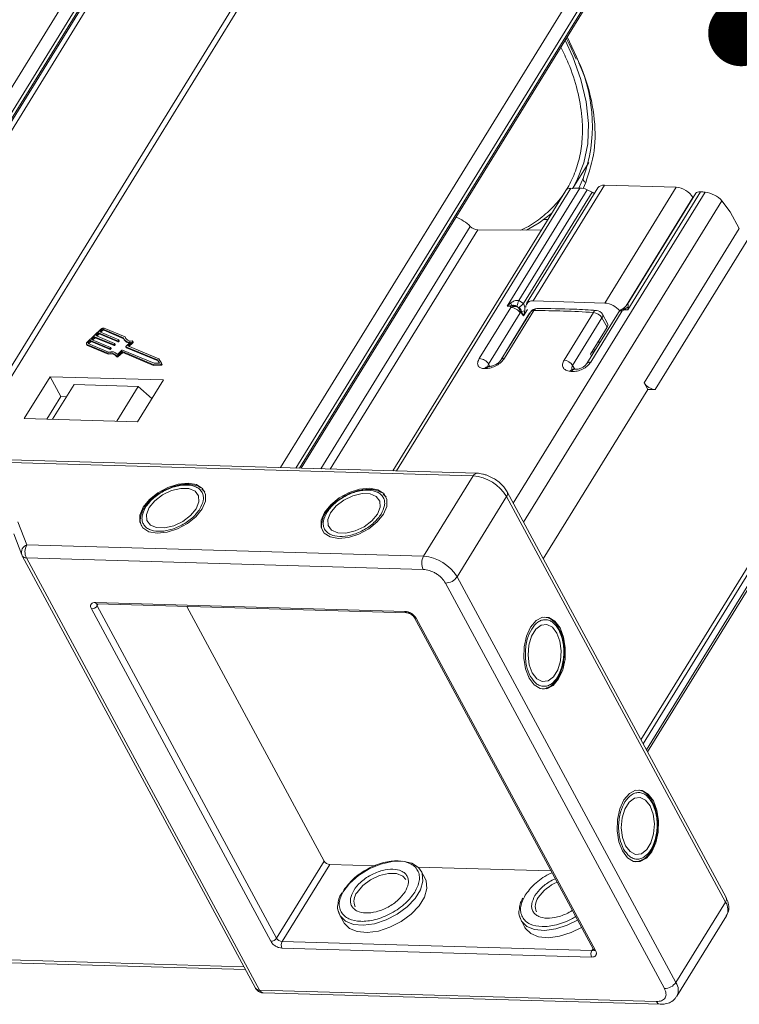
# Model space of a CAD drawing. Header units: millimetres. Extents: x 1995 to 3465, y 709 to 1742.
# Tile 43 of 45: x 3233 to 3288, y 1468 to 1542. Entities that reach past the tile are written whole.
import ezdxf

# ---------------------------------------------------------------- set-up
doc = ezdxf.new("R2010")
doc.units = ezdxf.units.MM
doc.styles.get("Standard").update_dxf_attribs({"font": '仿宋_GB2312.ttf', "width": 0.8})
doc.dimstyles.new('ISO-25.1', dxfattribs={"dimtxt": 6, "dimasz": 5, "dimexe": 3.5, "dimexo": 0.625, "dimgap": 1.5, "dimtad": 1, "dimtoh": 1, "dimtxsty": 'Standard', "dimcen": 2.5, "dimadec": 0, "dimazin": 0, "dimtfac": 1, "dimtmove": 0, "dimatfit": 3, "dimfxl": 0, "dimarcsym": 0})

msp = doc.modelspace()

# ---------------------------------------------------------------- linework, layer by layer
at = {"color": 7, "linetype": 'Continuous', "lineweight": 15}
for p, q in [((3244.97, 1557.145), (3215.491, 1509.324)), ((3216.549, 1509.154), (3245.813, 1556.625)), ((3216.826, 1509.132), (3245.949, 1556.374)), ((3257.518, 1556.428), (3228.166, 1508.814)), ((3228.639, 1508.801), (3258.207, 1556.764)), ((3216.941, 1509.122), (3245.961, 1556.198)), ((3217.348, 1509.09), (3246.207, 1555.905)), ((3282.39, 1556.069), (3252.823, 1508.105)), ((3253.966, 1508.072), (3283.233, 1555.549)), ((3254.251, 1508.064), (3283.369, 1555.298)), ((3254.37, 1508.061), (3283.381, 1555.122)), ((3274.964, 1539.474), (3275.177, 1539.007)), ((3274.921, 1529.244), (3276.126, 1531.199)), ((3271.916, 1520.716), (3277.314, 1529.473)), ((3275.728, 1530.054), (3275.39, 1529.26)), ((3275.713, 1529.234), (3275.9, 1529.674)), ((3275.744, 1530.085), (3275.728, 1530.054)), ((3282.742, 1529.317), (3277.314, 1529.473)), ((3274.386, 1529.072), (3261.31, 1507.861)), ((3261.591, 1507.853), (3274.773, 1529.238)), ((3269.956, 1520.327), (3275.464, 1529.262)), ((3284.927, 1528.946), (3270.422, 1505.415)), ((3270.843, 1520.751), (3276.007, 1529.128)), ((3276.382, 1528.946), (3271.192, 1520.528)), ((3276.828, 1529.269), (3271.429, 1520.512)), ((3276.007, 1529.128), (3276.382, 1528.946)), ((3282.742, 1529.317), (3277.343, 1520.56)), ((3284.233, 1528.868), (3279.05, 1520.461)), ((3284.592, 1528.976), (3279.081, 1520.036)), ((3271.197, 1503.978), (3286.191, 1528.3)), ((3278.961, 1520.354), (3284.006, 1528.538)), ((3284.006, 1528.538), (3284.017, 1528.517)), ((3286.839, 1527.466), (3286.191, 1528.3)), ((3287.518, 1526.208), (3286.839, 1527.466)), ((3272.726, 1526.881), (3273.03, 1526.872)), ((3255.858, 1508.018), (3267.162, 1526.355)), ((3267.733, 1526.095), (3256.577, 1507.997)), ((3272.537, 1526.072), (3267.733, 1526.095)), ((3287.518, 1526.208), (3280.32, 1514.532)), ((3288.361, 1525.689), (3281.163, 1514.012)), ((3280.08, 1487.516), (3303.346, 1525.258)), ((3280.243, 1487.214), (3303.599, 1525.102)), ((3303.843, 1524.649), (3280.487, 1486.761)), ((3280.577, 1486.595), (3303.863, 1524.369)), ((3269.956, 1520.327), (3270.241, 1520.575)), ((3270.843, 1520.751), (3271.192, 1520.528)), ((3277.343, 1520.56), (3271.916, 1520.716)), ((3267.849, 1516.351), (3270.235, 1520.221)), ((3270.941, 1519.806), (3268.556, 1515.936)), ((3271.734, 1519.88), (3269.515, 1516.28)), ((3271.977, 1519.989), (3269.758, 1516.388)), ((3271.655, 1519.782), (3269.855, 1516.863)), ((3270.301, 1520.371), (3269.956, 1520.327)), ((3270.214, 1520.297), (3269.956, 1520.327)), ((3270.214, 1520.297), (3270.301, 1520.371)), ((3270.326, 1520.337), (3270.214, 1520.297)), ((3270.235, 1520.221), (3270.214, 1520.297)), ((3270.754, 1520.257), (3270.695, 1520.329)), ((3270.866, 1520.225), (3270.754, 1520.257)), ((3271.025, 1519.815), (3270.941, 1519.806)), ((3271.025, 1519.815), (3271.009, 1519.938)), ((3271.051, 1519.93), (3271.025, 1519.815)), ((3271.196, 1519.59), (3271.025, 1519.815)), ((3271.196, 1519.59), (3271.051, 1519.93)), ((3271.496, 1520.077), (3271.196, 1519.59)), ((3271.284, 1519.966), (3271.196, 1519.59)), ((3274.259, 1516.244), (3276.478, 1519.844)), ((3278.368, 1519.85), (3275.979, 1515.974)), ((3278.665, 1519.957), (3276.275, 1516.08)), ((3278.628, 1520.064), (3278.551, 1520.005)), ((3278.659, 1520.093), (3278.628, 1520.064)), ((3278.669, 1520.105), (3278.643, 1520.089)), ((3278.727, 1520.065), (3278.659, 1520.093)), ((3278.778, 1520.026), (3278.665, 1519.957)), ((3278.778, 1520.026), (3278.727, 1520.065)), ((3278.801, 1520.096), (3278.778, 1520.026)), ((3279.081, 1520.036), (3278.778, 1520.026)), ((3279.081, 1520.036), (3278.801, 1520.096)), ((3279.111, 1520.271), (3279.081, 1520.036)), ((3271.317, 1519.234), (3271.329, 1519.224)), ((3277.132, 1519.429), (3274.913, 1515.829)), ((3277.513, 1518.722), (3277.132, 1519.429)), ((3277.549, 1519.002), (3277.168, 1519.708)), ((3239.235, 1518.582), (3238.189, 1517.594)), ((3239.053, 1518.302), (3238.835, 1518.096)), ((3238.918, 1518.061), (3239.093, 1518.226)), ((3240.486, 1517.699), (3239.053, 1518.302)), ((3239.093, 1518.226), (3239.053, 1518.302)), ((3239.093, 1518.226), (3240.527, 1517.623)), ((3239.314, 1518.549), (3239.14, 1518.384)), ((3239.14, 1518.384), (3240.573, 1517.781)), ((3239.223, 1518.349), (3239.355, 1518.473)), ((3239.355, 1518.473), (3239.314, 1518.549)), ((3240.941, 1517.924), (3239.397, 1518.573)), ((3239.397, 1518.573), (3239.438, 1518.498)), ((3239.438, 1518.498), (3240.965, 1517.856)), ((3241.053, 1517.996), (3239.484, 1518.655)), ((3276.254, 1516.679), (3277.513, 1518.722)), ((3238.264, 1517.503), (3239.808, 1516.854)), ((3238.443, 1517.725), (3238.268, 1517.561)), ((3238.268, 1517.561), (3238.309, 1517.485)), ((3238.309, 1517.485), (3238.483, 1517.65)), ((3239.876, 1517.122), (3238.443, 1517.725)), ((3238.483, 1517.65), (3238.443, 1517.725)), ((3238.483, 1517.65), (3239.917, 1517.047)), ((3238.748, 1518.014), (3238.53, 1517.808)), ((3238.53, 1517.808), (3239.963, 1517.205)), ((3238.613, 1517.773), (3238.788, 1517.938)), ((3240.181, 1517.411), (3238.748, 1518.014)), ((3238.788, 1517.938), (3238.748, 1518.014)), ((3238.788, 1517.938), (3240.222, 1517.335)), ((3238.835, 1518.096), (3240.268, 1517.493)), ((3240.315, 1517.412), (3240.275, 1517.487)), ((3240.527, 1517.623), (3240.486, 1517.699)), ((3240.571, 1517.752), (3240.528, 1517.711)), ((3240.569, 1517.636), (3240.528, 1517.711)), ((3240.569, 1517.636), (3240.612, 1517.677)), ((3240.612, 1517.677), (3240.571, 1517.752)), ((3240.62, 1517.7), (3240.58, 1517.776)), ((3240.975, 1517.836), (3241.015, 1517.761)), ((3241.094, 1517.92), (3241.053, 1517.996)), ((3241.11, 1517.86), (3241.094, 1517.92)), ((3241.127, 1517.281), (3241.463, 1517.599)), ((3241.271, 1517.309), (3241.608, 1517.628)), ((3241.354, 1517.274), (3241.649, 1517.552)), ((3241.608, 1517.628), (3241.649, 1517.552)), ((3241.665, 1517.599), (3241.625, 1517.675)), ((3276.823, 1517.603), (3276.98, 1517.599)), ((3238.139, 1517.453), (3238.18, 1517.378)), ((3238.177, 1517.421), (3239.746, 1516.761)), ((3238.218, 1517.345), (3238.177, 1517.421)), ((3238.218, 1517.345), (3239.786, 1516.685)), ((3239.786, 1516.685), (3239.746, 1516.761)), ((3239.917, 1517.047), (3239.876, 1517.122)), ((3239.961, 1517.176), (3239.918, 1517.135)), ((3239.918, 1517.135), (3239.959, 1517.059)), ((3239.959, 1517.059), (3240.002, 1517.1)), ((3240.002, 1517.1), (3239.961, 1517.176)), ((3240.01, 1517.124), (3239.97, 1517.199)), ((3240.222, 1517.335), (3240.181, 1517.411)), ((3240.266, 1517.464), (3240.223, 1517.423)), ((3240.264, 1517.347), (3240.223, 1517.423)), ((3240.264, 1517.347), (3240.307, 1517.389)), ((3240.307, 1517.389), (3240.266, 1517.464)), ((3240.485, 1516.674), (3240.822, 1516.993)), ((3240.498, 1516.579), (3240.813, 1516.877)), ((3240.539, 1516.504), (3240.854, 1516.802)), ((3240.854, 1516.802), (3240.813, 1516.877)), ((3240.855, 1516.889), (3243.175, 1515.914)), ((3240.896, 1516.814), (3240.855, 1516.889)), ((3240.863, 1517.005), (3243.246, 1516.003)), ((3240.896, 1516.814), (3243.216, 1515.838)), ((3241.118, 1517.257), (3241.159, 1517.182)), ((3243.507, 1516.25), (3241.125, 1517.252)), ((3241.165, 1517.176), (3241.125, 1517.252)), ((3241.165, 1517.176), (3243.548, 1516.174)), ((3243.611, 1516.325), (3241.271, 1517.309)), ((3269.855, 1516.863), (3269.864, 1516.847)), ((3276.404, 1516.922), (3276.478, 1516.784)), ((3276.548, 1517), (3276.503, 1517.084)), ((3240.402, 1516.565), (3240.443, 1516.49)), ((3240.539, 1516.504), (3240.498, 1516.579)), ((3243.246, 1516.003), (3243.656, 1516.009)), ((3243.656, 1516.009), (3243.507, 1516.25)), ((3243.548, 1516.174), (3243.507, 1516.25)), ((3243.548, 1516.174), (3243.65, 1516.009)), ((3243.813, 1515.998), (3243.611, 1516.325)), ((3243.854, 1515.921), (3243.813, 1515.997)), ((3276.254, 1516.679), (3276.328, 1516.541)), ((3243.175, 1515.914), (3243.732, 1515.922)), ((3243.216, 1515.838), (3243.175, 1515.914)), ((3243.216, 1515.838), (3243.773, 1515.846)), ((3243.732, 1515.922), (3243.773, 1515.846)), ((3268.611, 1515.758), (3268.499, 1515.755)), ((3268.556, 1515.936), (3268.648, 1515.765)), ((3274.913, 1515.829), (3275.066, 1515.544)), ((3275.073, 1515.544), (3274.954, 1515.554)), ((3235.384, 1514.987), (3233.434, 1511.824)), ((3243.953, 1514.74), (3235.384, 1514.987)), ((3235.384, 1514.987), (3236.198, 1513.478)), ((3242.004, 1511.578), (3243.953, 1514.74)), ((3280.32, 1514.532), (3280.591, 1514.029)), ((3237.196, 1514.39), (3235.577, 1511.763)), ((3237.196, 1514.39), (3242.052, 1514.25)), ((3240.433, 1511.623), (3242.052, 1514.25)), ((3242.052, 1514.25), (3243.089, 1513.339)), ((3280.591, 1514.029), (3272.69, 1501.211)), ((3281.163, 1514.012), (3280.591, 1514.029)), ((3235.148, 1511.775), (3236.198, 1513.478)), ((3236.198, 1513.478), (3236.626, 1513.465)), ((3233.434, 1511.824), (3242.004, 1511.578)), ((3267.678, 1507.678), (3227.07, 1508.846)), ((3227.146, 1508.638), (3267.386, 1507.482)), ((3267.386, 1507.482), (3263.637, 1501.4)), ((3247.022, 1506.348), (3246.866, 1506.488)), ((3247.045, 1506.332), (3247.099, 1506.259)), ((3260.733, 1505.953), (3260.578, 1506.093)), ((3260.756, 1505.938), (3260.81, 1505.865)), ((3266.165, 1499.842), (3269.914, 1505.923)), ((3269.914, 1505.923), (3286.471, 1475.239)), ((3286.516, 1475.588), (3269.959, 1506.272)), ((3242.643, 1505.248), (3242.557, 1505.128)), ((3256.354, 1504.853), (3256.268, 1504.733)), ((3233.621, 1502.263), (3232.957, 1504.015)), ((3232.64, 1503.09), (3233.238, 1501.512)), ((3263.637, 1501.4), (3233.621, 1502.263)), ((3233.264, 1501.456), (3233.238, 1501.512)), ((3233.264, 1501.456), (3233.277, 1501.428)), ((3233.277, 1501.428), (3250.919, 1468.731)), ((3233.593, 1501.273), (3263.609, 1500.411)), ((3233.593, 1501.273), (3251.235, 1468.577)), ((3282.722, 1469.157), (3266.165, 1499.842)), ((3265.294, 1499.372), (3281.851, 1468.687)), ((3252.079, 1472.267), (3238.508, 1497.418)), ((3238.808, 1497.905), (3262.231, 1497.231)), ((3239.031, 1497.796), (3238.944, 1497.653)), ((3252.515, 1472.502), (3238.944, 1497.653)), ((3238.948, 1497.798), (3262.371, 1497.125)), ((3245.72, 1497.603), (3256.114, 1478.34)), ((3262.916, 1496.789), (3276.487, 1471.638)), ((3263.074, 1496.712), (3276.645, 1471.561)), ((3272.941, 1491.445), (3273.049, 1491.48)), ((3252.515, 1472.502), (3256.114, 1478.34)), ((3252.936, 1472.242), (3256.535, 1478.08)), ((3256.535, 1478.08), (3260.026, 1477.98)), ((3279.998, 1478.366), (3280.106, 1478.401)), ((3263.213, 1477.888), (3273.27, 1477.599)), ((3263.754, 1477.024), (3263.455, 1477.577)), ((3286.471, 1475.239), (3282.722, 1469.157)), ((3257.295, 1474.253), (3257.593, 1473.7)), ((3271.006, 1473.859), (3271.304, 1473.306)), ((3282.796, 1468.105), (3286.545, 1474.186)), ((3276.359, 1471.569), (3252.936, 1472.242)), ((3276.345, 1471.074), (3252.922, 1471.747)), ((3276.447, 1471.711), (3276.359, 1471.569)), ((3250.049, 1470.344), (3230.313, 1470.911)), ((3230.593, 1470.698), (3250.161, 1470.136)), ((3281.251, 1467.714), (3251.235, 1468.577)), ((3251.515, 1468.364), (3281.531, 1467.501))]:
    msp.add_line(p, q, dxfattribs=at)
at = {"color": 7, "linetype": 'Continuous', "lineweight": 15, "flags": 128}
for points in [[(3274.894, 1529.201), (3275.239, 1529.822), (3275.76, 1531.156), (3276.053, 1532.604), (3276.115, 1534.15), (3275.944, 1535.776), (3275.543, 1537.465), (3274.917, 1539.198), (3274.336, 1540.45)], [(3271.414, 1526.078), (3272.376, 1526.638), (3273.334, 1527.366)], [(3238.177, 1517.421), (3238.157, 1517.433), (3238.142, 1517.449), (3238.133, 1517.469), (3238.132, 1517.492), (3238.137, 1517.517), (3238.148, 1517.543), (3238.166, 1517.569), (3238.189, 1517.594)], [(3238.268, 1517.561), (3238.261, 1517.552), (3238.255, 1517.544), (3238.251, 1517.535), (3238.249, 1517.527), (3238.25, 1517.519), (3238.253, 1517.512), (3238.257, 1517.507), (3238.264, 1517.503)], [(3240.268, 1517.493), (3240.272, 1517.491), (3240.274, 1517.488), (3240.276, 1517.485), (3240.276, 1517.481), (3240.275, 1517.477), (3240.273, 1517.473), (3240.27, 1517.468), (3240.266, 1517.464)], [(3240.573, 1517.781), (3240.577, 1517.779), (3240.579, 1517.776), (3240.581, 1517.773), (3240.581, 1517.769), (3240.58, 1517.765), (3240.578, 1517.761), (3240.575, 1517.756), (3240.571, 1517.752)], [(3241.591, 1517.689), (3241.604, 1517.688), (3241.614, 1517.684), (3241.622, 1517.678), (3241.626, 1517.67), (3241.627, 1517.66), (3241.624, 1517.65), (3241.618, 1517.638), (3241.608, 1517.628)], [(3241.649, 1517.552), (3241.658, 1517.563), (3241.665, 1517.574), (3241.668, 1517.585), (3241.667, 1517.595), (3241.665, 1517.599)], [(3239.963, 1517.205), (3239.967, 1517.203), (3239.969, 1517.2), (3239.971, 1517.197), (3239.971, 1517.193), (3239.97, 1517.189), (3239.968, 1517.184), (3239.965, 1517.18), (3239.961, 1517.176)], [(3241.125, 1517.252), (3241.121, 1517.254), (3241.119, 1517.257), (3241.117, 1517.26), (3241.117, 1517.264), (3241.118, 1517.268), (3241.12, 1517.272), (3241.123, 1517.277), (3241.127, 1517.281)], [(3276.57, 1516.933), (3276.569, 1516.939), (3276.548, 1517)], [(3240.498, 1516.579), (3240.486, 1516.569), (3240.472, 1516.561), (3240.458, 1516.555), (3240.443, 1516.552), (3240.429, 1516.552), (3240.417, 1516.554), (3240.408, 1516.559), (3240.402, 1516.566)], [(3240.443, 1516.49), (3240.449, 1516.483), (3240.458, 1516.478), (3240.47, 1516.476), (3240.484, 1516.477), (3240.498, 1516.48), (3240.513, 1516.486), (3240.527, 1516.494), (3240.539, 1516.504)], [(3243.813, 1515.998), (3243.816, 1515.987), (3243.814, 1515.975), (3243.807, 1515.962), (3243.797, 1515.95), (3243.782, 1515.938), (3243.766, 1515.93), (3243.749, 1515.924), (3243.732, 1515.922)], [(3243.773, 1515.846), (3243.79, 1515.849), (3243.807, 1515.854), (3243.823, 1515.863), (3243.837, 1515.874), (3243.848, 1515.887), (3243.855, 1515.9), (3243.856, 1515.912), (3243.854, 1515.921)], [(3245.829, 1506.938), (3245.083, 1506.865), (3244.296, 1506.613), (3243.544, 1506.207), (3242.902, 1505.688), (3242.431, 1505.104), (3242.179, 1504.515), (3242.169, 1503.977), (3242.404, 1503.543), (3242.859, 1503.256), (3243.49, 1503.143), (3244.236, 1503.216), (3245.023, 1503.468), (3245.774, 1503.873), (3246.417, 1504.393), (3246.888, 1504.976), (3247.14, 1505.566), (3247.15, 1506.104), (3246.915, 1506.538), (3246.46, 1506.825), (3245.829, 1506.938)], [(3242.888, 1505.091), (3242.677, 1504.572), (3242.705, 1504.11), (3242.969, 1503.76), (3243.436, 1503.564), (3244.051, 1503.546), (3244.74, 1503.709), (3245.419, 1504.032), (3246.006, 1504.477), (3246.43, 1504.989), (3246.642, 1505.508), (3246.614, 1505.971), (3246.35, 1506.321), (3245.883, 1506.517), (3245.268, 1506.534), (3244.579, 1506.372), (3243.9, 1506.049), (3243.313, 1505.604), (3242.888, 1505.091)], [(3259.54, 1506.544), (3258.794, 1506.47), (3258.007, 1506.219), (3257.256, 1505.813), (3256.613, 1505.293), (3256.143, 1504.71), (3255.89, 1504.121), (3255.881, 1503.583), (3256.115, 1503.149), (3256.57, 1502.861), (3257.201, 1502.749), (3257.947, 1502.822), (3258.734, 1503.073), (3259.486, 1503.479), (3260.128, 1503.999), (3260.599, 1504.582), (3260.851, 1505.172), (3260.861, 1505.71), (3260.626, 1506.144), (3260.171, 1506.431), (3259.54, 1506.544)], [(3256.6, 1504.697), (3256.388, 1504.178), (3256.416, 1503.716), (3256.68, 1503.365), (3257.147, 1503.17), (3257.762, 1503.152), (3258.451, 1503.315), (3259.13, 1503.638), (3259.717, 1504.082), (3260.142, 1504.595), (3260.353, 1505.114), (3260.325, 1505.577), (3260.061, 1505.927), (3259.594, 1506.123), (3258.979, 1506.14), (3258.29, 1505.978), (3257.612, 1505.655), (3257.024, 1505.21), (3256.6, 1504.697)], [(3273.96, 1495.977), (3273.575, 1496.49), (3273.114, 1496.768), (3272.621, 1496.782), (3272.145, 1496.532), (3271.731, 1496.041), (3271.422, 1495.359), (3271.246, 1494.551), (3271.221, 1493.698), (3271.35, 1492.881), (3271.62, 1492.182), (3272.005, 1491.669), (3272.466, 1491.391), (3272.959, 1491.377), (3273.435, 1491.627), (3273.848, 1492.118), (3274.158, 1492.8), (3274.334, 1493.608), (3274.358, 1494.462), (3274.229, 1495.278), (3273.96, 1495.977)], [(3271.86, 1492.571), (3272.204, 1492.129), (3272.618, 1491.922), (3273.054, 1491.975), (3273.457, 1492.282), (3273.78, 1492.806), (3273.983, 1493.483), (3274.043, 1494.233), (3273.951, 1494.964), (3273.72, 1495.588), (3273.376, 1496.03), (3272.961, 1496.237), (3272.526, 1496.184), (3272.123, 1495.877), (3271.8, 1495.353), (3271.596, 1494.676), (3271.537, 1493.927), (3271.628, 1493.196), (3271.86, 1492.571)], [(3272.993, 1491.456), (3272.787, 1491.382), (3272.626, 1491.357)], [(3281.017, 1482.898), (3280.632, 1483.412), (3280.171, 1483.689), (3279.678, 1483.703), (3279.202, 1483.453), (3278.788, 1482.963), (3278.479, 1482.28), (3278.303, 1481.473), (3278.278, 1480.619), (3278.407, 1479.803), (3278.677, 1479.104), (3279.062, 1478.59), (3279.523, 1478.313), (3280.016, 1478.299), (3280.492, 1478.549), (3280.905, 1479.039), (3281.215, 1479.722), (3281.391, 1480.529), (3281.415, 1481.383), (3281.286, 1482.199), (3281.017, 1482.898)], [(3278.917, 1479.493), (3279.261, 1479.05), (3279.675, 1478.843), (3280.111, 1478.896), (3280.514, 1479.203), (3280.837, 1479.727), (3281.04, 1480.405), (3281.1, 1481.154), (3281.008, 1481.885), (3280.777, 1482.509), (3280.433, 1482.952), (3280.018, 1483.159), (3279.583, 1483.106), (3279.18, 1482.799), (3278.857, 1482.275), (3278.653, 1481.597), (3278.594, 1480.848), (3278.685, 1480.117), (3278.917, 1479.493)], [(3257.518, 1475.997), (3258.029, 1476.651), (3258.713, 1477.249), (3259.521, 1477.749), (3260.392, 1478.113), (3261.262, 1478.314), (3262.066, 1478.337), (3262.744, 1478.18), (3263.247, 1477.855), (3263.497, 1477.49)], [(3280.05, 1478.378), (3279.844, 1478.304), (3279.683, 1478.279)], [(3263.497, 1477.49), (3263.537, 1477.387), (3263.592, 1476.809), (3263.409, 1476.165), (3263.001, 1475.503), (3262.397, 1474.871), (3261.644, 1474.316), (3260.797, 1473.881), (3259.918, 1473.596), (3259.074, 1473.483), (3258.325, 1473.55), (3257.729, 1473.793), (3257.329, 1474.194), (3257.173, 1474.597)], [(3258.604, 1475.966), (3259.029, 1476.479), (3259.616, 1476.924), (3260.295, 1477.247), (3260.983, 1477.409), (3261.598, 1477.392), (3262.066, 1477.196), (3262.285, 1476.945)], [(3257.593, 1473.7), (3257.628, 1473.64), (3258.028, 1473.24), (3258.624, 1472.997), (3259.372, 1472.929), (3260.217, 1473.042), (3261.096, 1473.327), (3261.943, 1473.763), (3262.696, 1474.318), (3263.299, 1474.949), (3263.707, 1475.612), (3263.891, 1476.256), (3263.836, 1476.833), (3263.754, 1477.024)], [(3275.279, 1473.876), (3274.508, 1473.486), (3273.63, 1473.201), (3272.785, 1473.089), (3272.037, 1473.156), (3271.44, 1473.399), (3271.04, 1473.799), (3270.884, 1474.202)], [(3271.304, 1473.306), (3271.339, 1473.246), (3271.739, 1472.846), (3272.335, 1472.603), (3273.083, 1472.535), (3273.928, 1472.648), (3274.807, 1472.933), (3275.578, 1473.322)]]:
    msp.add_lwpolyline(points, dxfattribs=at)
at = {"color": 7, "linetype": 'Continuous', "lineweight": 15}
for centre, radius, start, end in [((3264.693, 1533.964), 11.712, 340.66019, 24.01814), ((3276.023, 1529.959), 0.31, 162.10359, 246.62108), ((3277.248, 1528.949), 0.528, 82.73307, 142.65777), ((3282.622, 1527.708), 1.614, 30.95613, 85.74517), ((3263.728, 1518.556), 6.819, 15.44278, 17.22972), ((3275.136, 1519.008), 4.633, 157.90314, 163.43616), ((3268.452, 1523.15), 3.793, 309.53644, 316.26975), ((3271.827, 1520.275), 0.449, 78.55471, 184.67567), ((3277.209, 1518.914), 1.651, 40.0108, 85.34198), ((3270.21, 1519.371), 0.85, 30.72022, 88.35325), ((3268.657, 1536.323), 16.567, 278.30621, 279.123), ((3272.211, 1519.586), 0.56, 90.1953, 148.34796), ((3271.953, 1519.717), 0.273, 84.87159, 143.34406), ((3272.233, 1519.861), 0.287, 94.91553, 153.44087), ((3272.151, 1455.347), 64.641, 86.16156, 90.15433), ((3276.718, 1519.74), 0.261, 91.33322, 156.5469), ((3276.39, 1518.982), 0.866, 31.06739, 84.16731), ((3276.675, 1519.442), 0.56, 28.35065, 86.2009), ((3278.845, 1519.556), 0.56, 121.01333, 148.34796), ((3278.597, 1519.678), 0.287, 76.42126, 142.99252), ((3278.845, 1519.556), 0.56, 120.82329, 121.01333), ((3278.181, 1521.559), 1.589, 292.97221, 305.82463), ((3276.908, 1519.6), 0.282, 322.72531, 22.65585), ((3277.289, 1518.893), 0.282, 322.72531, 22.65585), ((3239.424, 1518.401), 0.262, 76.65876, 136.22204), ((3239.377, 1518.488), 0.0872, 76.65876, 136.22204), ((3239.418, 1518.413), 0.0872, 76.65876, 136.22204), ((3240.496, 1517.741), 0.0436, 256.65876, 316.22204), ((3240.537, 1517.666), 0.0436, 256.65876, 316.22204), ((3240.6, 1517.694), 0.021, 304.18773, 16.79947), ((3241.408, 1518.093), 0.497, 199.88446, 276.34019), ((3241.43, 1518.022), 0.49, 212.19031, 265.68863), ((3241.49, 1518.137), 0.459, 197.87163, 282.66726), ((3238.243, 1517.413), 0.0725, 209.18743, 249.41863), ((3239.938, 1516.205), 0.588, 37.86047, 109.03364), ((3239.993, 1516.185), 0.693, 44.85727, 105.46591), ((3239.886, 1517.165), 0.0436, 256.65876, 316.22204), ((3239.927, 1517.089), 0.0436, 256.65876, 316.22204), ((3239.99, 1517.118), 0.021, 304.18773, 16.79947), ((3240.191, 1517.453), 0.0436, 256.65876, 316.22204), ((3240.232, 1517.378), 0.0436, 256.65876, 316.22204), ((3240.295, 1517.406), 0.021, 304.18773, 16.79947), ((3240.845, 1516.847), 0.0436, 76.65876, 136.22204), ((3240.853, 1516.962), 0.0436, 76.65876, 136.22204), ((3240.886, 1516.771), 0.0436, 76.65876, 136.22204), ((3241.169, 1517.188), 0.0121, 209.18743, 249.41863), ((3239.978, 1516.129), 0.588, 37.86047, 109.03364), ((3267.825, 1515.502), 0.85, 30.72022, 88.35325), ((3269.733, 1516.116), 0.273, 84.89978, 143.00132), ((3274.171, 1515.382), 0.866, 31.06739, 84.16731), ((3276.208, 1515.802), 0.287, 76.38596, 143.30082), ((3268.52, 1515.469), 0.288, 94.2739, 153.26182), ((3269.466, 1456.467), 59.144, 91.05651, 91.16526), ((3268.633, 1515.47), 0.288, 94.95582, 153.23745), ((3274.963, 1515.293), 0.26, 91.88728, 156.80111), ((3269.107, 1445.298), 70.323, 85.32192, 85.41887), ((3275.081, 1515.285), 0.259, 91.11994, 156.93701), ((3281.242, 1515.085), 1.076, 210.95613, 265.74517), ((3267.692, 1507.343), 0.336, 92.3508, 155.6084), ((3267.147, 1504.263), 3.227, 30.95613, 85.74517), ((3269.644, 1506.135), 0.344, 321.97192, 24.1625), ((3233.839, 1501.679), 0.624, 110.45477, 195.49736), ((3234.562, 1501.741), 1.076, 150.95613, 205.74517), ((3233.566, 1501.619), 0.346, 213.51165, 274.50979), ((3264.578, 1500.878), 1.076, 150.95613, 205.74517), ((3263.398, 1498.182), 3.227, 30.95613, 85.74517), ((3265.276, 1500.447), 1.076, 270.96032, 325.74097), ((3238.499, 1497.956), 0.538, 270.96032, 325.74097), ((3238.968, 1497.969), 0.173, 202.0518, 263.33731), ((3239.103, 1497.756), 0.19, 166.63224, 212.79326), ((3262.387, 1497.292), 0.168, 201.08398, 264.4023), ((3263.057, 1496.879), 0.168, 212.26614, 275.62574), ((3256.575, 1478.617), 0.538, 210.95613, 265.74517), ((3275.035, 1473.723), 3.289, 113.32985, 145.78601), ((3259.405, 1475.314), 1.033, 140.83141, 204.51297), ((3273.116, 1474.92), 1.033, 140.83141, 204.51297), ((3286.191, 1475.452), 0.352, 322.72531, 22.65585), ((3285.652, 1474.653), 1.007, 332.407, 35.60648), ((3252.07, 1472.805), 0.538, 270.96032, 325.74097), ((3252.976, 1472.779), 0.538, 210.95613, 265.74517), ((3253.406, 1471.981), 0.538, 150.95613, 205.74517), ((3276.829, 1471.308), 0.538, 150.95613, 205.74517), ((3276.379, 1471.758), 0.19, 263.91427, 310.03705), ((3276.633, 1471.736), 0.176, 214.04545, 273.97599), ((3281.833, 1469.763), 1.076, 270.96032, 325.74097), ((3281.843, 1468.566), 1.06, 334.68254, 33.91557), ((3251.208, 1468.922), 0.346, 213.51165, 274.50979), ((3251.555, 1468.707), 0.345, 202.0518, 263.33731), ((3281.576, 1467.85), 0.352, 202.73776, 262.56667)]:
    msp.add_arc(centre, radius, start, end, dxfattribs=at)
for centre, major_axis, ratio, start_param, end_param in [((3275.336, 1528.612), (-0.964, 0.433), 0.469328, 5.5278, 6.221752), ((3311.307, 1488.621), (-62.611, 28.119), 0.469328, 5.51471, 5.5278), ((3275.832, 1528.845), (-0.643, 0.289), 0.469328, 4.651037, 5.51471), ((3276.207, 1528.663), (-0.643, 0.289), 0.469328, 4.34654, 4.651037), ((3284.866, 1528.561), (-0.643, 0.289), 0.469328, 5.350835, 6.221833), ((3311.307, 1488.621), (-62.611, 28.119), 0.469328, 5.34507, 5.350835), ((3285.334, 1528.325), (-0.964, 0.433), 0.469328, 3.865638, 5.34507), ((3265.921, 1525.855), (-1.694, 0.987), 0.593358, 4.280792, 4.953409), ((3267.516, 1526.498), (-0.484, 0.282), 0.593358, 1.139199, 2.341424)]:
    msp.add_ellipse(centre, major_axis=major_axis, ratio=ratio, start_param=start_param, end_param=end_param, dxfattribs=at)
for points, knots in [([(3274.421, 1540.587), (3274.494, 1540.458), (3274.704, 1540.085), (3274.861, 1539.715), (3274.964, 1539.474)], [0, 0, 0, 0, 0.34675, 1, 1, 1, 1]), ([(3275.9, 1529.674), (3276.157, 1530.454), (3276.674, 1532.026), (3276.604, 1534.766), (3275.952, 1537.679), (3274.976, 1539.696), (3274.492, 1540.696)], [0, 0, 0, 0, 0.248086, 0.5, 0.751914, 1, 1, 1, 1]), ([(3274.011, 1539.923), (3274.212, 1539.516), (3274.755, 1538.415), (3275.308, 1536.637), (3275.643, 1534.778), (3275.678, 1533.132), (3275.497, 1531.7), (3275.1, 1530.356), (3274.481, 1529.121), (3273.658, 1528.011), (3272.627, 1527.062), (3271.733, 1526.416), (3271.137, 1526.143), (3270.999, 1526.08)], [0, 0, 0, 0, 0.068517, 0.185461, 0.305698, 0.399683, 0.493684, 0.589669, 0.68567, 0.781655, 0.877655, 0.971641, 1, 1, 1, 1]), ([(3270.241, 1520.575), (3270.33, 1520.635), (3270.464, 1520.725), (3270.682, 1520.771), (3270.79, 1520.757), (3270.843, 1520.751)], [0, 0, 0, 0, 0.498649, 0.753668, 1, 1, 1, 1]), ([(3271.192, 1520.528), (3271.216, 1520.486), (3271.264, 1520.401), (3271.31, 1520.207), (3271.294, 1520.062), (3271.284, 1519.966)], [0, 0, 0, 0, 0.2463087, 0.5009625, 1, 1, 1, 1]), ([(3279.06, 1520.471), (3279.001, 1520.39), (3278.886, 1520.233), (3278.717, 1520.135), (3278.634, 1520.087)], [0, 0, 0, 0, 0.515302, 1, 1, 1, 1]), ([(3279.05, 1520.461), (3279.059, 1520.468), (3279.075, 1520.482), (3279.102, 1520.442), (3279.12, 1520.372), (3279.114, 1520.304), (3279.111, 1520.271)], [0, 0, 0, 0, 0.245949, 0.499313, 0.749435, 1, 1, 1, 1]), ([(3270.235, 1520.221), (3270.276, 1520.239), (3270.359, 1520.277), (3270.496, 1520.299), (3270.632, 1520.296), (3270.714, 1520.27), (3270.754, 1520.257)], [0, 0, 0, 0, 0.2462218, 0.5, 0.7537782, 1, 1, 1, 1]), ([(3270.695, 1520.329), (3270.631, 1520.351), (3270.534, 1520.384), (3270.398, 1520.389), (3270.333, 1520.377), (3270.301, 1520.371)], [0, 0, 0, 0, 0.499029, 0.74932, 1, 1, 1, 1]), ([(3270.326, 1520.337), (3270.321, 1520.344), (3270.312, 1520.357), (3270.304, 1520.367), (3270.301, 1520.371)], [0, 0, 0, 0, 0.560177, 1, 1, 1, 1]), ([(3270.695, 1520.329), (3270.635, 1520.344), (3270.515, 1520.373), (3270.389, 1520.349), (3270.326, 1520.337)], [0, 0, 0, 0, 0.497366, 1, 1, 1, 1]), ([(3270.754, 1520.257), (3270.781, 1520.228), (3270.835, 1520.17), (3270.895, 1520.055), (3270.933, 1519.93), (3270.939, 1519.844), (3270.941, 1519.806)], [0, 0, 0, 0, 0.246646, 0.500017, 0.775434, 1, 1, 1, 1]), ([(3271.009, 1519.938), (3270.994, 1519.992), (3270.963, 1520.099), (3270.898, 1520.183), (3270.866, 1520.225)], [0, 0, 0, 0, 0.503643, 1, 1, 1, 1]), ([(3271.051, 1519.93), (3271.03, 1519.986), (3270.99, 1520.098), (3270.907, 1520.182), (3270.866, 1520.225)], [0, 0, 0, 0, 0.499671, 1, 1, 1, 1]), ([(3271.009, 1519.938), (3271.018, 1519.937), (3271.033, 1519.935), (3271.045, 1519.932), (3271.051, 1519.93)], [0, 0, 0, 0, 0.5601849, 1, 1, 1, 1]), ([(3276.712, 1520.001), (3276.145, 1520.035), (3274.621, 1520.127), (3273.139, 1520.139), (3272.209, 1520.146)], [0, 0, 0, 0, 0.372455, 1, 1, 1, 1]), ([(3278.551, 1520.005), (3278.55, 1520.019), (3278.549, 1520.035), (3278.558, 1520.035), (3278.56, 1520.035)], [0, 0, 0, 0, 0.813529, 1, 1, 1, 1]), ([(3278.56, 1520.035), (3278.565, 1520.037), (3278.576, 1520.041), (3278.612, 1520.015), (3278.647, 1519.976), (3278.665, 1519.957)], [0, 0, 0, 0, 0.282939, 0.646829, 1, 1, 1, 1]), ([(3278.801, 1520.096), (3278.782, 1520.103), (3278.744, 1520.118), (3278.698, 1520.121), (3278.68, 1520.104), (3278.672, 1520.097)], [0, 0, 0, 0, 0.370107, 0.739591, 1, 1, 1, 1]), ([(3278.801, 1520.096), (3278.787, 1520.091), (3278.762, 1520.082), (3278.738, 1520.07), (3278.727, 1520.065)], [0, 0, 0, 0, 0.559904, 1, 1, 1, 1]), ([(3268.263, 1515.598), (3268.154, 1515.607), (3267.934, 1515.625), (3267.749, 1515.795), (3267.7, 1516.045), (3267.8, 1516.249), (3267.849, 1516.351)], [0, 0, 0, 0, 0.250042, 0.499852, 0.749497, 1, 1, 1, 1]), ([(3269.758, 1516.388), (3269.681, 1516.286), (3269.527, 1516.081), (3269.158, 1515.823), (3268.749, 1515.641), (3268.5, 1515.614), (3268.376, 1515.6)], [0, 0, 0, 0, 0.249953, 0.499706, 0.749396, 1, 1, 1, 1]), ([(3269.515, 1516.28), (3269.464, 1516.212), (3269.363, 1516.078), (3269.121, 1515.906), (3268.851, 1515.785), (3268.688, 1515.767), (3268.606, 1515.758)], [0, 0, 0, 0, 0.249005, 0.498549, 0.74875, 1, 1, 1, 1]), ([(3274.724, 1515.396), (3274.607, 1515.417), (3274.375, 1515.46), (3274.173, 1515.661), (3274.112, 1515.933), (3274.21, 1516.14), (3274.259, 1516.244)], [0, 0, 0, 0, 0.250042, 0.499844, 0.74949, 1, 1, 1, 1]), ([(3276.275, 1516.08), (3276.197, 1515.979), (3276.042, 1515.777), (3275.661, 1515.541), (3275.236, 1515.39), (3274.974, 1515.388), (3274.842, 1515.386)], [0, 0, 0, 0, 0.249946, 0.499698, 0.749393, 1, 1, 1, 1]), ([(3268.495, 1515.75), (3268.495, 1515.765), (3268.495, 1515.82), (3268.53, 1515.887), (3268.556, 1515.936)], [0, 0, 0, 0, 0.277198, 1, 1, 1, 1]), ([(3274.883, 1515.539), (3274.868, 1515.583), (3274.837, 1515.672), (3274.887, 1515.777), (3274.913, 1515.829)], [0, 0, 0, 0, 0.500495, 1, 1, 1, 1]), ([(3275.978, 1515.974), (3275.931, 1515.912), (3275.835, 1515.787), (3275.599, 1515.641), (3275.33, 1515.546), (3275.161, 1515.544), (3275.076, 1515.544)], [0, 0, 0, 0, 0.245971, 0.493968, 0.745065, 1, 1, 1, 1]), ([(3268.992, 1507.256), (3268.783, 1507.369), (3268.493, 1507.525), (3268.052, 1507.639), (3267.821, 1507.688), (3267.683, 1507.677), (3267.678, 1507.677)], [0, 0, 0, 0, 0.488444, 0.677599, 0.988653, 1, 1, 1, 1]), ([(3269.948, 1506.27), (3269.921, 1506.326), (3269.844, 1506.483), (3269.638, 1506.731), (3269.352, 1507.015), (3269.112, 1507.176), (3268.992, 1507.256)], [0, 0, 0, 0, 0.143955, 0.402623, 0.700319, 1, 1, 1, 1]), ([(3242.603, 1505.099), (3242.766, 1505.319), (3243.018, 1505.658), (3243.526, 1506.059), (3243.963, 1506.329), (3244.431, 1506.548), (3245.041, 1506.745), (3245.765, 1506.834), (3246.357, 1506.707), (3246.706, 1506.482), (3246.893, 1506.245), (3246.987, 1505.959), (3246.991, 1505.544), (3246.824, 1505.202), (3246.716, 1504.981)], [0, 0, 0, 0, 0.1197215, 0.184837, 0.25, 0.3151155, 0.3802785, 0.5, 0.6197215, 0.684837, 0.75, 0.8151155, 0.8802785, 1, 1, 1, 1]), ([(3243.95, 1506.354), (3243.726, 1506.219), (3243.411, 1506.031), (3243.024, 1505.694), (3242.793, 1505.466), (3242.677, 1505.297), (3242.643, 1505.248)], [0, 0, 0, 0, 0.431946, 0.604262, 0.884419, 1, 1, 1, 1]), ([(3246.754, 1506.589), (3246.744, 1506.598), (3246.63, 1506.704), (3246.291, 1506.803), (3245.804, 1506.87), (3245.318, 1506.829), (3244.88, 1506.736), (3244.428, 1506.591), (3244.118, 1506.438), (3243.95, 1506.354)], [0, 0, 0, 0, 0.017612, 0.205533, 0.407683, 0.56757, 0.692273, 0.833284, 1, 1, 1, 1]), ([(3256.314, 1504.705), (3256.477, 1504.925), (3256.73, 1505.263), (3257.237, 1505.664), (3257.675, 1505.935), (3258.142, 1506.153), (3258.752, 1506.351), (3259.476, 1506.44), (3260.068, 1506.313), (3260.417, 1506.088), (3260.604, 1505.851), (3260.698, 1505.565), (3260.702, 1505.149), (3260.535, 1504.808), (3260.427, 1504.587)], [0, 0, 0, 0, 0.1197215, 0.184837, 0.25, 0.3151155, 0.3802785, 0.5, 0.6197215, 0.684837, 0.75, 0.8151155, 0.8802785, 1, 1, 1, 1]), ([(3260.435, 1506.222), (3260.299, 1506.287), (3260.016, 1506.423), (3259.512, 1506.473), (3259.03, 1506.435), (3258.591, 1506.342), (3258.139, 1506.197), (3257.829, 1506.043), (3257.661, 1505.96)], [0, 0, 0, 0, 0.19129, 0.397064, 0.559818, 0.686756, 0.830295, 1, 1, 1, 1]), ([(3257.661, 1505.96), (3257.437, 1505.825), (3257.122, 1505.636), (3256.735, 1505.3), (3256.505, 1505.072), (3256.388, 1504.903), (3256.354, 1504.853)], [0, 0, 0, 0, 0.431946, 0.604262, 0.884419, 1, 1, 1, 1]), ([(3242.557, 1505.128), (3242.535, 1505.097), (3242.42, 1504.942), (3242.291, 1504.646), (3242.198, 1504.25), (3242.197, 1503.921), (3242.282, 1503.757), (3242.308, 1503.706)], [0, 0, 0, 0, 0.063225, 0.32369, 0.592541, 0.875134, 1, 1, 1, 1]), ([(3246.716, 1504.981), (3246.553, 1504.762), (3246.3, 1504.423), (3245.793, 1504.022), (3245.355, 1503.751), (3244.888, 1503.533), (3244.278, 1503.336), (3243.554, 1503.246), (3242.962, 1503.373), (3242.613, 1503.598), (3242.426, 1503.835), (3242.332, 1504.121), (3242.328, 1504.537), (3242.495, 1504.878), (3242.603, 1505.099)], [0, 0, 0, 0, 0.119721, 0.184837, 0.25, 0.315115, 0.380279, 0.5, 0.619721, 0.684837, 0.75, 0.815115, 0.880279, 1, 1, 1, 1]), ([(3256.268, 1504.733), (3256.246, 1504.703), (3256.131, 1504.548), (3256.002, 1504.251), (3255.909, 1503.856), (3255.909, 1503.522), (3255.997, 1503.353), (3256.025, 1503.299)], [0, 0, 0, 0, 0.062547, 0.320218, 0.586185, 0.865747, 1, 1, 1, 1]), ([(3260.427, 1504.587), (3260.264, 1504.368), (3260.012, 1504.029), (3259.504, 1503.628), (3259.067, 1503.357), (3258.599, 1503.139), (3257.989, 1502.941), (3257.265, 1502.852), (3256.673, 1502.979), (3256.324, 1503.204), (3256.137, 1503.441), (3256.043, 1503.727), (3256.039, 1504.143), (3256.206, 1504.484), (3256.314, 1504.705)], [0, 0, 0, 0, 0.119721, 0.184837, 0.25, 0.315115, 0.380279, 0.5, 0.619721, 0.684837, 0.75, 0.815115, 0.880279, 1, 1, 1, 1]), ([(3263.609, 1500.411), (3263.76, 1500.393), (3263.993, 1500.366), (3264.327, 1500.233), (3264.579, 1500.097), (3264.813, 1499.933), (3265.082, 1499.695), (3265.211, 1499.499), (3265.294, 1499.372)], [0, 0, 0, 0, 0.239443, 0.369807, 0.5, 0.630364, 0.760557, 1, 1, 1, 1]), ([(3238.508, 1497.418), (3238.481, 1497.481), (3238.441, 1497.578), (3238.448, 1497.694), (3238.479, 1497.771), (3238.535, 1497.834), (3238.634, 1497.893), (3238.74, 1497.9), (3238.808, 1497.905)], [0, 0, 0, 0, 0.239443, 0.36955, 0.5, 0.630107, 0.760557, 1, 1, 1, 1]), ([(3238.898, 1497.794), (3238.899, 1497.794), (3238.9, 1497.796), (3238.932, 1497.797), (3238.948, 1497.798)], [0, 0, 0, 0, 0.488825, 1, 1, 1, 1]), ([(3262.231, 1497.231), (3262.306, 1497.222), (3262.423, 1497.209), (3262.59, 1497.142), (3262.716, 1497.075), (3262.833, 1496.993), (3262.967, 1496.873), (3263.032, 1496.775), (3263.074, 1496.712)], [0, 0, 0, 0, 0.239443, 0.36955, 0.5, 0.630107, 0.760557, 1, 1, 1, 1]), ([(3262.371, 1497.125), (3262.371, 1497.125), (3262.386, 1497.125), (3262.434, 1497.119), (3262.504, 1497.101), (3262.588, 1497.07), (3262.647, 1497.037), (3262.681, 1497.018)], [0, 0, 0, 0, 0.005502, 0.267632, 0.473873, 0.70006, 1, 1, 1, 1]), ([(3262.681, 1497.018), (3262.722, 1496.989), (3262.779, 1496.95), (3262.844, 1496.887), (3262.885, 1496.839), (3262.91, 1496.802), (3262.915, 1496.789), (3262.915, 1496.789)], [0, 0, 0, 0, 0.385706, 0.535653, 0.767322, 0.990927, 1, 1, 1, 1]), ([(3273.917, 1495.856), (3273.902, 1495.891), (3273.824, 1496.068), (3273.632, 1496.328), (3273.336, 1496.606), (3273.055, 1496.771), (3272.873, 1496.78), (3272.82, 1496.782)], [0, 0, 0, 0, 0.063726, 0.326043, 0.596808, 0.881417, 1, 1, 1, 1]), ([(3271.71, 1492.328), (3271.602, 1492.579), (3271.434, 1492.967), (3271.341, 1493.607), (3271.325, 1494.121), (3271.37, 1494.636), (3271.504, 1495.262), (3271.789, 1495.934), (3272.195, 1496.383), (3272.564, 1496.573), (3272.863, 1496.616), (3273.158, 1496.555), (3273.52, 1496.351), (3273.732, 1496.035), (3273.87, 1495.831)], [0, 0, 0, 0, 0.119721, 0.184837, 0.25, 0.315115, 0.380279, 0.5, 0.619721, 0.684837, 0.75, 0.815115, 0.880279, 1, 1, 1, 1]), ([(3273.87, 1495.831), (3273.978, 1495.58), (3274.145, 1495.192), (3274.239, 1494.552), (3274.254, 1494.038), (3274.21, 1493.523), (3274.076, 1492.897), (3273.791, 1492.225), (3273.385, 1491.776), (3273.016, 1491.586), (3272.717, 1491.543), (3272.422, 1491.605), (3272.06, 1491.809), (3271.847, 1492.124), (3271.71, 1492.328)], [0, 0, 0, 0, 0.119721, 0.184837, 0.25, 0.315115, 0.380279, 0.5, 0.619721, 0.684837, 0.75, 0.815115, 0.880279, 1, 1, 1, 1]), ([(3274.283, 1494.037), (3274.278, 1494.299), (3274.272, 1494.665), (3274.175, 1495.17), (3274.075, 1495.531), (3273.964, 1495.759), (3273.917, 1495.856)], [0, 0, 0, 0, 0.394783, 0.552274, 0.808331, 1, 1, 1, 1]), ([(3273.049, 1491.48), (3273.073, 1491.487), (3273.234, 1491.535), (3273.501, 1491.784), (3273.802, 1492.174), (3274.01, 1492.615), (3274.148, 1493.041), (3274.249, 1493.505), (3274.271, 1493.85), (3274.283, 1494.037)], [0, 0, 0, 0, 0.033344, 0.218272, 0.417193, 0.574519, 0.697236, 0.836006, 1, 1, 1, 1]), ([(3278.767, 1479.25), (3278.659, 1479.501), (3278.491, 1479.889), (3278.398, 1480.529), (3278.382, 1481.043), (3278.427, 1481.557), (3278.561, 1482.184), (3278.846, 1482.856), (3279.252, 1483.304), (3279.621, 1483.494), (3279.92, 1483.537), (3280.215, 1483.476), (3280.577, 1483.272), (3280.789, 1482.957), (3280.927, 1482.752)], [0, 0, 0, 0, 0.119721, 0.184837, 0.25, 0.315115, 0.380279, 0.5, 0.619721, 0.684837, 0.75, 0.815115, 0.880279, 1, 1, 1, 1]), ([(3280.974, 1482.778), (3280.959, 1482.812), (3280.881, 1482.989), (3280.689, 1483.25), (3280.393, 1483.527), (3280.121, 1483.689), (3279.95, 1483.698), (3279.907, 1483.701)], [0, 0, 0, 0, 0.065178, 0.333469, 0.610402, 0.901494, 1, 1, 1, 1]), ([(3280.927, 1482.752), (3281.035, 1482.501), (3281.202, 1482.113), (3281.296, 1481.473), (3281.311, 1480.959), (3281.267, 1480.445), (3281.133, 1479.818), (3280.848, 1479.146), (3280.442, 1478.698), (3280.073, 1478.508), (3279.774, 1478.465), (3279.479, 1478.526), (3279.117, 1478.73), (3278.905, 1479.045), (3278.767, 1479.25)], [0, 0, 0, 0, 0.119721, 0.184837, 0.25, 0.315115, 0.380279, 0.5, 0.619721, 0.684837, 0.75, 0.815115, 0.880279, 1, 1, 1, 1]), ([(3281.34, 1480.958), (3281.335, 1481.22), (3281.329, 1481.587), (3281.232, 1482.091), (3281.132, 1482.453), (3281.021, 1482.68), (3280.974, 1482.778)], [0, 0, 0, 0, 0.394783, 0.552274, 0.808331, 1, 1, 1, 1]), ([(3280.106, 1478.401), (3280.13, 1478.409), (3280.291, 1478.456), (3280.558, 1478.705), (3280.86, 1479.096), (3281.067, 1479.537), (3281.205, 1479.962), (3281.306, 1480.426), (3281.328, 1480.771), (3281.34, 1480.958)], [0, 0, 0, 0, 0.033344, 0.218272, 0.417193, 0.574519, 0.697236, 0.836006, 1, 1, 1, 1]), ([(3257.608, 1476.143), (3257.822, 1476.43), (3258.149, 1476.871), (3258.813, 1477.394), (3259.385, 1477.75), (3259.998, 1478.034), (3260.793, 1478.293), (3261.737, 1478.408), (3262.508, 1478.243), (3262.963, 1477.949), (3263.21, 1477.64), (3263.331, 1477.264), (3263.338, 1476.722), (3263.12, 1476.278), (3262.979, 1475.989)], [0, 0, 0, 0, 0.119728, 0.18418, 0.25, 0.31582, 0.380272, 0.5, 0.619728, 0.68418, 0.75, 0.81582, 0.880272, 1, 1, 1, 1]), ([(3262.236, 1476.01), (3262.338, 1476.219), (3262.496, 1476.541), (3262.492, 1476.934), (3262.403, 1477.204), (3262.226, 1477.428), (3261.896, 1477.641), (3261.338, 1477.761), (3260.653, 1477.676), (3260.078, 1477.49), (3259.636, 1477.284), (3259.223, 1477.028), (3258.744, 1476.649), (3258.505, 1476.329), (3258.351, 1476.122)], [0, 0, 0, 0, 0.119721, 0.184886, 0.25, 0.315164, 0.380279, 0.5, 0.619721, 0.684886, 0.75, 0.815164, 0.880279, 1, 1, 1, 1]), ([(3271.319, 1475.749), (3271.532, 1476.036), (3271.86, 1476.478), (3272.525, 1476.997), (3272.977, 1477.292), (3273.265, 1477.42), (3273.347, 1477.457)], [0, 0, 0, 0, 0.433428, 0.66675, 0.905024, 1, 1, 1, 1]), ([(3273.596, 1476.995), (3273.514, 1476.959), (3273.285, 1476.857), (3272.935, 1476.632), (3272.454, 1476.256), (3272.216, 1475.935), (3272.062, 1475.728)], [0, 0, 0, 0, 0.126659, 0.354302, 0.581769, 1, 1, 1, 1]), ([(3257.439, 1475.929), (3257.375, 1475.819), (3257.214, 1475.544), (3257.189, 1475.282), (3257.175, 1475.125)], [0, 0, 0, 0, 0.401017, 1, 1, 1, 1]), ([(3262.979, 1475.989), (3262.765, 1475.702), (3262.437, 1475.262), (3261.774, 1474.739), (3261.202, 1474.383), (3260.589, 1474.098), (3259.794, 1473.84), (3258.85, 1473.724), (3258.079, 1473.889), (3257.624, 1474.183), (3257.377, 1474.493), (3257.256, 1474.869), (3257.249, 1475.411), (3257.467, 1475.855), (3257.608, 1476.143)], [0, 0, 0, 0, 0.119728, 0.18418, 0.25, 0.31582, 0.380272, 0.5, 0.619728, 0.68418, 0.75, 0.81582, 0.880272, 1, 1, 1, 1]), ([(3258.351, 1476.122), (3258.249, 1475.913), (3258.091, 1475.591), (3258.095, 1475.198), (3258.184, 1474.928), (3258.361, 1474.704), (3258.691, 1474.492), (3259.249, 1474.372), (3259.933, 1474.456), (3260.509, 1474.643), (3260.951, 1474.849), (3261.364, 1475.104), (3261.843, 1475.483), (3262.082, 1475.803), (3262.236, 1476.01)], [0, 0, 0, 0, 0.119721, 0.184886, 0.25, 0.315164, 0.380279, 0.5, 0.619721, 0.684886, 0.75, 0.815164, 0.880279, 1, 1, 1, 1]), ([(3257.175, 1475.125), (3257.158, 1475.056), (3257.082, 1474.73), (3257.201, 1474.463), (3257.295, 1474.253)], [0, 0, 0, 0, 0.212887, 1, 1, 1, 1]), ([(3271.15, 1475.534), (3271.086, 1475.424), (3270.925, 1475.15), (3270.9, 1474.888), (3270.886, 1474.731)], [0, 0, 0, 0, 0.401017, 1, 1, 1, 1]), ([(3275.135, 1474.142), (3275.06, 1474.094), (3274.795, 1473.924), (3274.298, 1473.706), (3273.506, 1473.444), (3272.561, 1473.331), (3271.79, 1473.495), (3271.335, 1473.789), (3271.088, 1474.099), (3270.967, 1474.474), (3270.96, 1475.017), (3271.178, 1475.461), (3271.319, 1475.749)], [0, 0, 0, 0, 0.0337988, 0.1185922, 0.2016236, 0.3558659, 0.5101082, 0.5931395, 0.6779329, 0.7627263, 0.8457577, 1, 1, 1, 1]), ([(3272.062, 1475.728), (3271.96, 1475.519), (3271.802, 1475.197), (3271.806, 1474.804), (3271.895, 1474.534), (3272.072, 1474.31), (3272.402, 1474.098), (3272.96, 1473.978), (3273.645, 1474.061), (3274.219, 1474.25), (3274.6, 1474.42), (3274.811, 1474.556), (3274.886, 1474.604)], [0, 0, 0, 0, 0.152268, 0.235147, 0.317962, 0.400841, 0.483657, 0.635924, 0.788192, 0.871071, 0.953886, 1, 1, 1, 1]), ([(3286.53, 1474.209), (3286.578, 1474.281), (3286.718, 1474.491), (3286.74, 1474.917), (3286.663, 1475.308), (3286.543, 1475.52), (3286.505, 1475.585)], [0, 0, 0, 0, 0.179705, 0.517997, 0.851249, 1, 1, 1, 1]), ([(3270.886, 1474.731), (3270.869, 1474.662), (3270.793, 1474.336), (3270.912, 1474.069), (3271.006, 1473.859)], [0, 0, 0, 0, 0.212887, 1, 1, 1, 1]), ([(3252.922, 1471.747), (3252.846, 1471.756), (3252.73, 1471.77), (3252.563, 1471.836), (3252.437, 1471.904), (3252.32, 1471.986), (3252.185, 1472.105), (3252.121, 1472.203), (3252.079, 1472.267)], [0, 0, 0, 0, 0.239443, 0.36955, 0.5, 0.630107, 0.760557, 1, 1, 1, 1]), ([(3276.645, 1471.561), (3276.671, 1471.498), (3276.712, 1471.4), (3276.704, 1471.285), (3276.674, 1471.207), (3276.618, 1471.145), (3276.518, 1471.086), (3276.413, 1471.079), (3276.345, 1471.074)], [0, 0, 0, 0, 0.239443, 0.36955, 0.5, 0.630107, 0.760557, 1, 1, 1, 1]), ([(3276.487, 1471.638), (3276.492, 1471.626), (3276.505, 1471.601), (3276.506, 1471.586), (3276.506, 1471.589), (3276.506, 1471.59)], [0, 0, 0, 0, 0.437848, 0.899625, 1, 1, 1, 1]), ([(3250.921, 1468.732), (3250.925, 1468.724), (3250.958, 1468.652), (3251.064, 1468.532), (3251.257, 1468.411), (3251.423, 1468.353), (3251.51, 1468.366), (3251.515, 1468.367)], [0, 0, 0, 0, 0.038505, 0.323132, 0.637905, 0.979005, 1, 1, 1, 1]), ([(3281.851, 1468.687), (3281.904, 1468.561), (3281.986, 1468.367), (3281.97, 1468.136), (3281.909, 1467.98), (3281.797, 1467.856), (3281.598, 1467.738), (3281.388, 1467.723), (3281.251, 1467.714)], [0, 0, 0, 0, 0.239443, 0.369807, 0.5, 0.630364, 0.760557, 1, 1, 1, 1]), ([(3281.531, 1467.502), (3281.663, 1467.505), (3281.942, 1467.512), (3282.334, 1467.654), (3282.647, 1467.863), (3282.747, 1468.061), (3282.781, 1468.127)], [0, 0, 0, 0, 0.261134, 0.549314, 0.849586, 1, 1, 1, 1])]:
    msp.add_open_spline(points, degree=3, knots=knots, dxfattribs=at)

# ---------------------------------------------------------------- leaders
at = {"color": 5, "lineweight": 9}
msp.add_leader([(3287.665, 1540.975), (3304.363, 1592.388), (3312.84, 1592.388)], dimstyle='ISO-25.1', override={"dimgap": 1.5, "dimtad": 0, "dimldrblk": 'Dot'}, dxfattribs=at)

doc.saveas('drawing.dxf')
